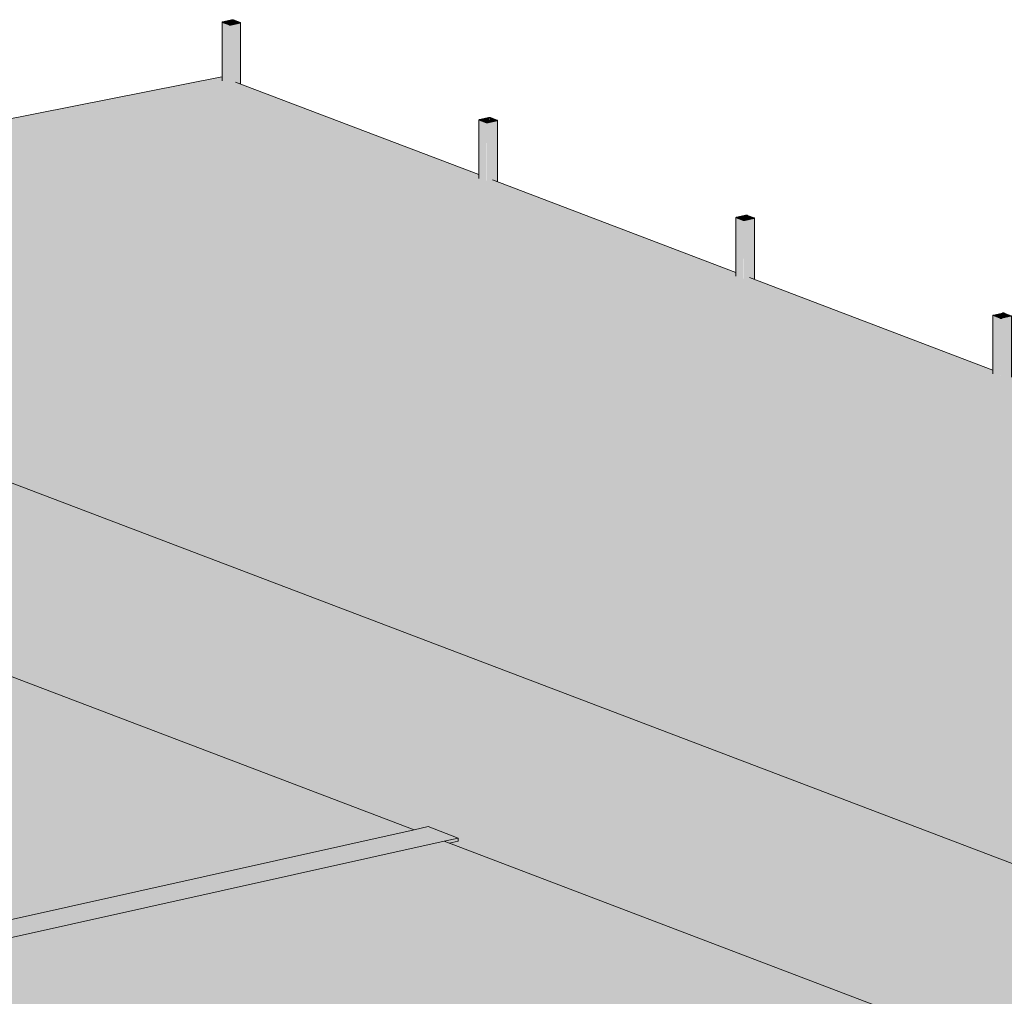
# Model space of a CAD drawing. Header units: millimetres. Extents: x -21927 to 108870, y -21057 to 20910.
# Tile 73 of 246: x 21373 to 26961, y 13628 to 19167. Entities that reach past the tile are written whole.
import ezdxf

# ---------------------------------------------------------------- set-up
doc = ezdxf.new("R2010")
doc.units = ezdxf.units.MM
for name, color, linetype, lineweight in [('23_vloeren', 2, 'Continuous', 18), ('23_vloeren - hatch', 1, 'Continuous', 18), ('28_hoofddraagconstructies - kolommen en liggers', 1, 'Continuous', 13), ('28_hoofddraagconstructies - kolommen en liggers - staal', 1, 'Continuous', 13)]:
    doc.layers.add(name, color=color, linetype=linetype, lineweight=lineweight)

# ---------------------------------------------------------------- blocks, each defined once
blk = doc.blocks.new('28_WSP_SC_staal - RHS v18-0 - SHSC 80x80x4 - S275-1327757-3D - A')
at = {"layer": '28_hoofddraagconstructies - kolommen en liggers - staal'}
h = blk.add_hatch(color=154, dxfattribs=at)
h.paths.add_polyline_path([(22573.3, 19137), (22622.5, 19149), (22621.7, 19149.2), (22571.5, 19137.7)])
h.paths.add_polyline_path([(22562.1, 19137.4), (22563.6, 19138.8), (22526.4, 19152.9), (22523.2, 19152.2), (22527.1, 19150.7)])
h.paths.add_polyline_path([(22622.5, 19150.9), (22624.2, 19152.1), (22586.8, 19166.4), (22583.6, 19165.7)])
h.paths.add_polyline_path([(22527.1, 19154.6), (22578, 19165.9), (22575.6, 19166.8), (22526.4, 19154.9)])
for points in [[(22567.4, 19136.6), (22571.5, 19137.7), (22571.5, 19138.1), (22578, 19139.5), (22578, 19165.9), (22527.1, 19154.4), (22528.3, 19152.2), (22563.6, 19137.8), (22563.6, 19137), (22565.4, 19136.7)], [(22578, 19139.5), (22583.6, 19140.8), (22582.8, 19165.9), (22578, 19165.7), (22578, 19148.3)], [(22583.6, 19140.8), (22622.5, 19149.2), (22621.7, 19151.2), (22583.6, 19165.7), (22583.6, 19148.3)], [(22523.2, 18823.9), (22522.2, 19152.8), (22521.6, 19151.9), (22522.2, 18824.4), (22523, 18824)], [(22562.1, 18809.1), (22562.1, 19137.4), (22523.2, 19152.2), (22523.2, 18823.9)], [(22527.1, 19152.7), (22526.4, 19154.4), (22525.9, 19152.8), (22526.4, 19152.9)], [(22569.5, 18808.1), (22573.3, 18808.5), (22573.3, 19137), (22565.4, 19136.7), (22562.1, 19136.6), (22563.2, 18808.8), (22569, 18808.1)], [(22624.2, 18803.9), (22624.2, 19148.3), (22573.3, 19137), (22573.3, 18808.5), (22598.7, 18813.5)], [(22627.2, 18802.7), (22626.7, 19149.3), (22624.2, 19148.3), (22624.2, 18803.9), (22627.1, 18802.7)]]:
    blk.add_hatch(color=154, dxfattribs=at).paths.add_polyline_path(points)
for p, q in [((22575.6, 19166.8), (22524.7, 19155.5)), ((22527.1, 19154.6), (22578, 19165.9)), ((22583.6, 19165.7), (22622.5, 19150.9)), ((22625.6, 19151.6), (22586.8, 19166.4)), ((22521.6, 19153.6), (22521.6, 18821.3)), ((22523.2, 19152.2), (22562.1, 19137.4)), ((22565.3, 19138.2), (22526.4, 19152.9)), ((22621.7, 19149.2), (22570.9, 19137.9)), ((22573.3, 19137), (22624.2, 19148.3)), ((22627.3, 18802.7), (22627.3, 19150.2))]:
    blk.add_line(p, q, dxfattribs=at)
for points in [[(22586.8, 19166.4, 0), (22585.3, 19166.8, 0), (22583.5, 19167.1, 0), (22581.5, 19167.3, 0), (22579.4, 19167.3, 0), (22577.4, 19167.1, 0), (22575.6, 19166.8, 0)], [(22578, 19165.9, 0), (22578.9, 19166, 0), (22579.9, 19166.1, 0), (22580.9, 19166.1, 0), (22581.9, 19166, 0), (22582.9, 19165.9, 0), (22583.6, 19165.7, 0)], [(22524.7, 19155.5, 0), (22523.2, 19155.1, 0), (22522.2, 19154.5, 0), (22521.6, 19154, 0), (22521.6, 19153.3, 0), (22522.2, 19152.8, 0), (22523.2, 19152.2, 0)], [(22526.4, 19152.9, 0), (22525.9, 19153.2, 0), (22525.6, 19153.5, 0), (22525.6, 19153.8, 0), (22525.9, 19154.1, 0), (22526.4, 19154.4, 0), (22527.1, 19154.6, 0)], [(22562.1, 19137.4, 0), (22563.6, 19137, 0), (22565.4, 19136.7, 0), (22567.4, 19136.6, 0), (22569.5, 19136.6, 0), (22571.5, 19136.7, 0), (22573.3, 19137, 0)], [(22570.9, 19137.9, 0), (22570, 19137.8, 0), (22569, 19137.7, 0), (22567.9, 19137.7, 0), (22566.9, 19137.8, 0), (22566, 19137.9, 0), (22565.3, 19138.2, 0)], [(22622.5, 19150.9, 0), (22623, 19150.6, 0), (22623.3, 19150.3, 0), (22623.3, 19150, 0), (22623, 19149.7, 0), (22622.5, 19149.5, 0), (22621.7, 19149.2, 0)], [(22624.2, 19148.3, 0), (22625.6, 19148.7, 0), (22626.7, 19149.3, 0), (22627.2, 19149.9, 0), (22627.2, 19150.5, 0), (22626.7, 19151.1, 0), (22625.6, 19151.6, 0)]]:
    blk.add_polyline3d(points, dxfattribs=at)
blk = doc.blocks.new('28_WSP_SC_staal - RHS v18-0 - SHSC 80x80x4 - S275-V104-3D - A')
at = {"layer": '28_hoofddraagconstructies - kolommen en liggers - staal'}
h = blk.add_hatch(color=154, dxfattribs=at)
h.paths.add_polyline_path([(24031.3, 18582.6), (24080.5, 18594.5), (24079.7, 18594.8), (24029.5, 18583.2)])
h.paths.add_polyline_path([(24020.1, 18583), (24021.6, 18584.3), (23984.4, 18598.5), (23981.2, 18597.8), (24012.2, 18586)])
h.paths.add_polyline_path([(24080.5, 18596.4), (24082.2, 18597.7), (24044.8, 18611.9), (24041.6, 18611.2)])
h.paths.add_polyline_path([(23985.2, 18600.1), (24036, 18611.4), (24033.6, 18612.3), (23984.4, 18600.4)])
for points in [[(24027.5, 18582.1), (24029.5, 18583.2), (24029.5, 18583.6), (24036, 18585.1), (24036, 18611.4), (23985.2, 18599.9), (23986.3, 18597.8), (24021.6, 18583.3), (24021.6, 18582.6), (24027.5, 18582.1)], [(24036, 18585.1), (24041.6, 18586.3), (24040.9, 18611.4), (24036, 18611.2), (24036, 18593.9)], [(24041.6, 18586.3), (24080.5, 18594.8), (24079.7, 18596.7), (24041.6, 18611.2), (24041.6, 18593.9)], [(23981.2, 18269.4), (23980.2, 18598.3), (23979.7, 18598.9), (23980.2, 18269.9), (23981, 18269.5)], [(24020.1, 18254.6), (24020.1, 18583), (23981.2, 18597.8), (23981.2, 18269.4), (24012.2, 18257.6)], [(23985.2, 18598.2), (23984.4, 18599.9), (23983.9, 18598.4), (23984.4, 18598.5)], [(24027.5, 18253.7), (24031.3, 18254), (24031.3, 18582.6), (24023.4, 18582.3), (24020.1, 18582.1), (24021.2, 18254.3), (24027, 18253.7)], [(24082.2, 18249.4), (24082.2, 18593.9), (24031.3, 18582.6), (24031.3, 18254), (24056.8, 18259.1), (24075.3, 18252)], [(24085.2, 18248.2), (24084.7, 18594.8), (24082.2, 18593.9), (24082.2, 18249.4), (24085.1, 18248.3)]]:
    blk.add_hatch(color=154, dxfattribs=at).paths.add_polyline_path(points)
for p, q in [((24033.6, 18612.3), (23982.7, 18601)), ((23985.2, 18600.1), (24036, 18611.4)), ((24041.6, 18611.2), (24080.5, 18596.4)), ((24083.7, 18597.1), (24044.8, 18611.9)), ((23979.6, 18599.2), (23979.6, 18266.8)), ((23981.2, 18597.8), (24020.1, 18583)), ((24023.3, 18583.7), (23984.4, 18598.5)), ((24079.7, 18594.8), (24028.9, 18583.5)), ((24031.3, 18582.6), (24082.2, 18593.9)), ((24085.3, 18248.2), (24085.3, 18595.7))]:
    blk.add_line(p, q, dxfattribs=at)
for points in [[(24044.8, 18611.9, 0), (24043.3, 18612.3, 0), (24041.5, 18612.6, 0), (24039.5, 18612.8, 0), (24037.4, 18612.8, 0), (24035.4, 18612.6, 0), (24033.6, 18612.3, 0)], [(24036, 18611.4, 0), (24036.9, 18611.6, 0), (24037.9, 18611.6, 0), (24039, 18611.6, 0), (24040, 18611.6, 0), (24040.9, 18611.4, 0), (24041.6, 18611.2, 0)], [(23982.7, 18601, 0), (23981.3, 18600.6, 0), (23980.2, 18600.1, 0), (23979.7, 18599.5, 0), (23979.7, 18598.9, 0), (23980.2, 18598.3, 0), (23981.2, 18597.8, 0)], [(23984.4, 18598.5, 0), (23983.9, 18598.7, 0), (23983.6, 18599, 0), (23983.6, 18599.3, 0), (23983.9, 18599.6, 0), (23984.4, 18599.9, 0), (23985.2, 18600.1, 0)], [(24020.1, 18583, 0), (24021.6, 18582.6, 0), (24023.4, 18582.3, 0), (24025.4, 18582.1, 0), (24027.5, 18582.1, 0), (24029.5, 18582.2, 0), (24031.3, 18582.6, 0)], [(24028.9, 18583.5, 0), (24028, 18583.3, 0), (24027, 18583.2, 0), (24026, 18583.2, 0), (24024.9, 18583.3, 0), (24024, 18583.5, 0), (24023.3, 18583.7, 0)], [(24080.5, 18596.4, 0), (24081, 18596.2, 0), (24081.3, 18595.9, 0), (24081.3, 18595.6, 0), (24081, 18595.3, 0), (24080.5, 18595, 0), (24079.7, 18594.8, 0)], [(24082.2, 18593.9, 0), (24083.7, 18594.3, 0), (24084.7, 18594.8, 0), (24085.2, 18595.4, 0), (24085.2, 18596, 0), (24084.7, 18596.6, 0), (24083.7, 18597.1, 0)]]:
    blk.add_polyline3d(points, dxfattribs=at)
blk = doc.blocks.new('28_WSP_SC_staal - RHS v18-0 - SHSC 80x80x4 - S275-V105-3D - A')
at = {"layer": '28_hoofddraagconstructies - kolommen en liggers - staal'}
h = blk.add_hatch(color=154, dxfattribs=at)
h.paths.add_polyline_path([(25489.4, 18028.1), (25538.5, 18040), (25537.8, 18040.3), (25487.6, 18028.8)])
h.paths.add_polyline_path([(25478.1, 18028.5), (25479.6, 18029.9), (25442.4, 18044), (25439.3, 18043.3), (25443.2, 18041.8)])
h.paths.add_polyline_path([(25538.5, 18042), (25540.2, 18043.2), (25502.8, 18057.4), (25499.6, 18056.7), (25521.3, 18048.5)])
h.paths.add_polyline_path([(25443.2, 18045.6), (25494, 18057), (25491.6, 18057.9), (25442.4, 18045.9)])
for points in [[(25485.5, 18027.6), (25487.5, 18028.8), (25487.6, 18029.2), (25494, 18030.6), (25494, 18057), (25443.2, 18045.4), (25444.3, 18043.3), (25479.6, 18028.9), (25479.6, 18028.1), (25485.5, 18027.6)], [(25494, 18030.6), (25499.6, 18031.8), (25498.9, 18057), (25494, 18056.7), (25494, 18039.4)], [(25499.6, 18031.8), (25538.5, 18040.3), (25537.8, 18042.2), (25499.6, 18056.7), (25499.6, 18039.4)], [(25439.3, 17714.9), (25438.2, 18043.8), (25437.7, 18043), (25438.2, 17715.5), (25439, 17715.1)], [(25478.1, 17700.2), (25478.1, 18028.5), (25439.3, 18043.3), (25439.3, 17714.9)], [(25443.2, 18043.7), (25442.4, 18045.4), (25441.9, 18043.9), (25442.5, 18044)], [(25485.5, 17699.2), (25489.4, 17699.6), (25489.4, 18028.1), (25481.4, 18027.8), (25478.1, 18027.6), (25479.3, 17699.8), (25485, 17699.2)], [(25540.2, 17694.9), (25540.2, 18039.4), (25489.4, 18028.1), (25489.4, 17699.6), (25514.8, 17704.6), (25521.3, 17702.1)], [(25543.3, 17693.8), (25542.7, 18040.4), (25540.2, 18039.4), (25540.2, 17694.9), (25543.2, 17693.8)]]:
    blk.add_hatch(color=154, dxfattribs=at).paths.add_polyline_path(points)
for p, q in [((25491.6, 18057.9), (25440.8, 18046.6)), ((25443.2, 18045.6), (25494, 18057)), ((25499.6, 18056.7), (25538.5, 18042)), ((25541.7, 18042.7), (25502.8, 18057.4)), ((25437.6, 18044.7), (25437.6, 17712.3)), ((25439.3, 18043.3), (25478.1, 18028.5)), ((25481.3, 18029.2), (25442.4, 18044)), ((25537.8, 18040.3), (25486.9, 18029)), ((25489.4, 18028.1), (25540.2, 18039.4)), ((25543.3, 17693.8), (25543.3, 18041.2))]:
    blk.add_line(p, q, dxfattribs=at)
for points in [[(25502.8, 18057.4, 0), (25501.3, 18057.9, 0), (25499.5, 18058.2, 0), (25497.5, 18058.3, 0), (25495.4, 18058.3, 0), (25493.4, 18058.2, 0), (25491.6, 18057.9, 0)], [(25494, 18057, 0), (25494.9, 18057.1, 0), (25495.9, 18057.2, 0), (25497, 18057.2, 0), (25498, 18057.1, 0), (25498.9, 18057, 0), (25499.6, 18056.7, 0)], [(25440.8, 18046.6, 0), (25439.3, 18046.1, 0), (25438.2, 18045.6, 0), (25437.7, 18045, 0), (25437.7, 18044.4, 0), (25438.2, 18043.8, 0), (25439.3, 18043.3, 0)], [(25442.4, 18044, 0), (25441.9, 18044.3, 0), (25441.7, 18044.6, 0), (25441.7, 18044.9, 0), (25441.9, 18045.2, 0), (25442.5, 18045.4, 0), (25443.2, 18045.6, 0)], [(25478.1, 18028.5, 0), (25479.6, 18028.1, 0), (25481.4, 18027.8, 0), (25483.4, 18027.6, 0), (25485.5, 18027.6, 0), (25487.6, 18027.8, 0), (25489.4, 18028.1, 0)], [(25486.9, 18029, 0), (25486, 18028.9, 0), (25485, 18028.8, 0), (25484, 18028.8, 0), (25483, 18028.9, 0), (25482.1, 18029, 0), (25481.3, 18029.2, 0)], [(25538.5, 18042, 0), (25539, 18041.7, 0), (25539.3, 18041.4, 0), (25539.3, 18041.1, 0), (25539, 18040.8, 0), (25538.5, 18040.5, 0), (25537.8, 18040.3, 0)], [(25540.2, 18039.4, 0), (25541.7, 18039.8, 0), (25542.7, 18040.4, 0), (25543.3, 18040.9, 0), (25543.3, 18041.5, 0), (25542.7, 18042.1, 0), (25541.7, 18042.7, 0)]]:
    blk.add_polyline3d(points, dxfattribs=at)

msp = doc.modelspace()

# ---------------------------------------------------------------- hatches: boundary and pattern name
at = {"layer": '23_vloeren'}
h = msp.add_hatch(color=256, dxfattribs=at)
h.paths.add_polyline_path([(29521.3, 13423.3), (34287.2, 14368.6), (34262.9, 14377.9), (34231.6, 14372.5), (34226.3, 14373.4), (34185.8, 14389.3), (34185.8, 14407.2), (32804.9, 14932.3), (32773.6, 14926.9), (32768.3, 14927.9), (32727.8, 14943.7), (32727.8, 14961.6), (31346.9, 15486.8), (31315.5, 15481.4), (31310.2, 15482.3), (31269.8, 15498.2), (31269.8, 15516.1), (29888.8, 16041.2), (29857.5, 16035.8), (29852.2, 16036.8), (29811.8, 16052.7), (29811.8, 16070.6), (28430.8, 16595.7), (28399.5, 16590.3), (28394.2, 16591.2), (28353.7, 16607.1), (28353.7, 16625), (26972.8, 17150.2), (26941.5, 17144.8), (26936.2, 17145.7), (26895.7, 17161.6), (26895.7, 17179.5), (25514.8, 17704.6), (25483.4, 17699.2), (25478.1, 17700.2), (25437.7, 17716), (25437.7, 17733.9), (24056.8, 18259.1), (24025.4, 18253.7), (24020.1, 18254.6), (23979.7, 18270.5), (23979.7, 18288.4), (22598.7, 18813.5), (22567.4, 18808.1), (22562.1, 18809.1), (22521.6, 18825), (22521.6, 18842.9), (22519.8, 18843.6), (20720.9, 18486.7), (20720.3, 18441.3), (20717.8, 18440.4), (20661.1, 18430), (20655.8, 18430.9), (20615.3, 18446.8), (20615.3, 18465.8), (18814.5, 18108.6), (18814, 18063.2), (18811.5, 18062.3), (18754.7, 18051.9), (18749.4, 18052.8), (18708.9, 18068.7), (18708.9, 18087.7), (17753.9, 17898.2), (29505.2, 13429.4)])
h.paths.add_polyline_path([(30421, 13616.1), (30413.6, 13617.1), (30373.1, 13633), (30373.7, 13868.9), (30374.7, 13868.4), (30377.1, 13870), (30377.9, 13871), (30377.9, 13872.1), (30427, 13883), (30431.4, 13882.3), (30440.1, 13881.8), (30475.6, 13867.4), (30474.7, 13866.5), (30475.6, 13864.5), (30478.7, 13864.9), (30478.2, 13627.5), (30475.6, 13626.6), (30423, 13616.3)])
h.paths.add_polyline_path([(32327.3, 13994.3), (32319.9, 13995.3), (32279.5, 14011.1), (32280, 14293), (32281.1, 14292.5), (32283.4, 14294), (32284.2, 14295.1), (32284.2, 14296.1), (32333.4, 14307.1), (32337.7, 14306.4), (32346.5, 14305.9), (32382, 14291.5), (32381.1, 14290.6), (32382, 14288.6), (32385.1, 14288.6), (32384.5, 14005.6), (32382, 14004.8), (32329.3, 13994.4)])
h = msp.add_hatch(color=256, dxfattribs=at)
h.paths.add_polyline_path([(27769.8, 12991.4), (29521.3, 13423.3), (17753.9, 17898.2), (16908.2, 17689.7), (16907.6, 17640.5), (16905.1, 17639.5), (16848.4, 17626.4), (16843.1, 17627.2), (16802.6, 17643.1), (16802.6, 17663.7), (15001.8, 17219.7), (15001.3, 17170.5), (14998.8, 17169.5), (14942, 17156.4), (14936.7, 17157.2), (14896.2, 17173.1), (14896.2, 17193.7), (13095.5, 16749.7), (13094.9, 16700.5), (13091.3, 16699.2), (13067, 16693.2), (14447.9, 16168.1), (14448.5, 16478), (14449.5, 16477.4), (14451.9, 16479), (14452.7, 16480.1), (14452.7, 16481.1), (14501.8, 16492), (14506.2, 16491.3), (14514.9, 16490.9), (14550.4, 16476.5), (14549.5, 16475.5), (14550.4, 16473.5), (14553.5, 16474), (14553, 16146), (14550.4, 16145), (14525, 16138.8), (15905.9, 15613.6), (15906.5, 15923.5), (15907.5, 15923), (15909.9, 15924.6), (15910.7, 15925.6), (15910.7, 15926.6), (15959.8, 15937.6), (15964.2, 15936.9), (15972.9, 15936.4), (16008.4, 15922), (16007.6, 15921.1), (16008.4, 15919.1), (16011.5, 15919.5), (16011, 15591.6), (16008.4, 15590.6), (15983, 15584.3), (17364, 15059.1), (17364.5, 15369.1), (17365.5, 15368.5), (17367.9, 15370.1), (17368.7, 15371.1), (17368.7, 15372.2), (17417.9, 15383.1), (17422.2, 15382.4), (17430.9, 15382), (17466.5, 15367.5), (17465.6, 15366.6), (17466.5, 15364.6), (17469.5, 15365), (17469.4, 15037.3), (20743.7, 15765.7), (20913.8, 15701), (20913.8, 15688.6), (20831.2, 15670.2), (20832.1, 15629.7), (23612.1, 14572.5), (23691.6, 14590.2), (23861.7, 14525.2), (23861.7, 14508.3), (23810.8, 14496.9), (26522.1, 13465.9), (26609.5, 13485.3), (26791.7, 13416), (26791.7, 13397.8), (26734.5, 13385.1), (27030.4, 13272.6)])
h.paths.add_polyline_path([(28512.5, 13190.7), (28507.2, 13191.5), (28466.8, 13207.4), (28467.3, 13444.9), (28468.4, 13444.4), (28470.7, 13445.9), (28471.5, 13447), (28471.5, 13448), (28520.7, 13458.9), (28525, 13458.2), (28533.8, 13457.8), (28569.3, 13443.4), (28568.4, 13442.4), (28569.3, 13440.4), (28572.4, 13440.9), (28571.8, 13204.8), (28569.3, 13203.8), (28514.6, 13190.7)])
h.paths.add_polyline_path([(12989.9, 16722.5), (12989.9, 16723.7), (12988, 16723.2)])
at = {"layer": '23_vloeren - hatch'}
h = msp.add_hatch(color=256, dxfattribs=at)
h.paths.add_polyline_path([(4743.7, 6810.6), (4742.5, 6822.5), (4740.8, 6828.3), (4737.3, 6835.2), (4730.9, 6840.4), (4673.8, 6862.1), (4673.8, 6878.3), (29388.1, 12376), (26703.1, 13396.3), (1922.8, 7883.4), (4742, 6811.3)])
h.paths.add_polyline_path([(1739.5, 7953.1), (26522.1, 13465.9), (23782.2, 14507.8), (-1000.3, 8995), (1375.2, 8091.6)])
h.paths.add_polyline_path([(-1051.3, 9086.2), (23612.1, 14572.5), (20783.2, 15648.1), (1755.7, 11415.4), (1749.1, 11398.8), (1741.2, 11397.1), (1724.8, 11403.3), (1721.2, 11407.8), (-3879.8, 10161.8), (-1058.8, 9089)])
h.paths.add_polyline_path([(11174.7, 9416.3), (11135.5, 9416.3), (11097.7, 9419.3), (11062.5, 9425.4), (11030.7, 9435.8), (11016.7, 9442.9), (11006.6, 9453.9), (11006.6, 9465.3), (11016.8, 9476.3), (11036.5, 9486.2), (11064.2, 9494.2), (11098.1, 9499.9), (11143.5, 9502.8), (11184.5, 9502.1), (11212.9, 9499.8), (11246.8, 9494.1), (11274.5, 9486), (11294, 9476.2), (11304.1, 9465.2), (11304, 9453.8), (11293.8, 9442.8), (11268.1, 9431.2), (11246.5, 9424.9), (11212.5, 9419.2), (11184.5, 9417)])
h.paths.add_polyline_path([(13351.1, 9900.4), (13311.9, 9900.4), (13274.1, 9903.4), (13240.2, 9909.1), (13212.6, 9917.2), (13193.1, 9927.1), (13183, 9938.1), (13183.1, 9949.4), (13193.3, 9960.4), (13212.9, 9970.3), (13240.6, 9978.3), (13274.6, 9984), (13312.4, 9986.9), (13351.6, 9986.9), (13389.4, 9984), (13423.2, 9978.3), (13450.9, 9970.2), (13470.4, 9960.3), (13480.5, 9949.3), (13480.4, 9937.9), (13470.2, 9926.9), (13448.2, 9916.4), (13422.9, 9909), (13380.8, 9902.7)])
at = {"layer": '28_hoofddraagconstructies - kolommen en liggers - staal'}
msp.add_hatch(color=154, dxfattribs=at).paths.add_polyline_path([(-1083.7, 8976.4), (23861.7, 14525.5), (23691.6, 14590.2), (-1253.8, 9041.1), (-1088.2, 8978.1)])
h = msp.add_hatch(color=154, dxfattribs=at)
h.paths.add_polyline_path([(-1083.7, 8959.2), (-1000.3, 8977.8), (-1000.3, 8995), (-1083.7, 8976.4), (-1083.7, 8967.4)])
h.paths.add_polyline_path([(23810.8, 14497), (23861.7, 14508.3), (23861.7, 14525.5), (23782.2, 14507.8), (23803.2, 14499.8)])

# ---------------------------------------------------------------- linework, layer by layer
at = {"layer": '23_vloeren'}
for p, q in [((22519.8, 18843.6), (20720.7, 18486.7)), ((22521.6, 18842.9), (22519.8, 18843.6)), ((23979.7, 18288.4), (22598.7, 18813.5)), ((25437.7, 17733.9), (24056.8, 18259.1)), ((17753.9, 17898.2), (29521.3, 13423.3)), ((26895.7, 17179.5), (25514.8, 17704.6)), ((23612.1, 14572.5), (20783.6, 15648.2)), ((-1051.3, 9086.2), (23612.1, 14572.5)), ((23782.2, 14507.8), (-1000.3, 8995)), ((26522.1, 13465.9), (23782.2, 14507.8))]:
    msp.add_line(p, q, dxfattribs=at)
at = {"layer": '28_hoofddraagconstructies - kolommen en liggers - staal'}
for p, q in [((23612.1, 14572.5), (23691.6, 14590.2)), ((23691.6, 14590.2), (23861.7, 14525.5)), ((-1051.3, 9086.2), (23612.1, 14572.5)), ((23782.2, 14507.8), (-1000.3, 8995)), ((23861.7, 14525.5), (23782.2, 14507.8)), ((23810.8, 14497), (23861.7, 14508.3)), ((23861.7, 14525.5), (23861.7, 14508.3))]:
    msp.add_line(p, q, dxfattribs=at)

# ---------------------------------------------------------------- block references
at = {"layer": '28_hoofddraagconstructies - kolommen en liggers'}
for name, p in [('28_WSP_SC_staal - RHS v18-0 - SHSC 80x80x4 - S275-1327757-3D - A', (0, 0)), ('28_WSP_SC_staal - RHS v18-0 - SHSC 80x80x4 - S275-V104-3D - A', (0, 0)), ('28_WSP_SC_staal - RHS v18-0 - SHSC 80x80x4 - S275-V105-3D - A', (0, 0)), ('28_WSP_SC_staal - RHS v18-0 - SHSC 80x80x4 - S275-1327757-3D - A', (4374.1, -1663.4))]:
    msp.add_blockref(name, p, dxfattribs=at)

doc.saveas('drawing.dxf')
